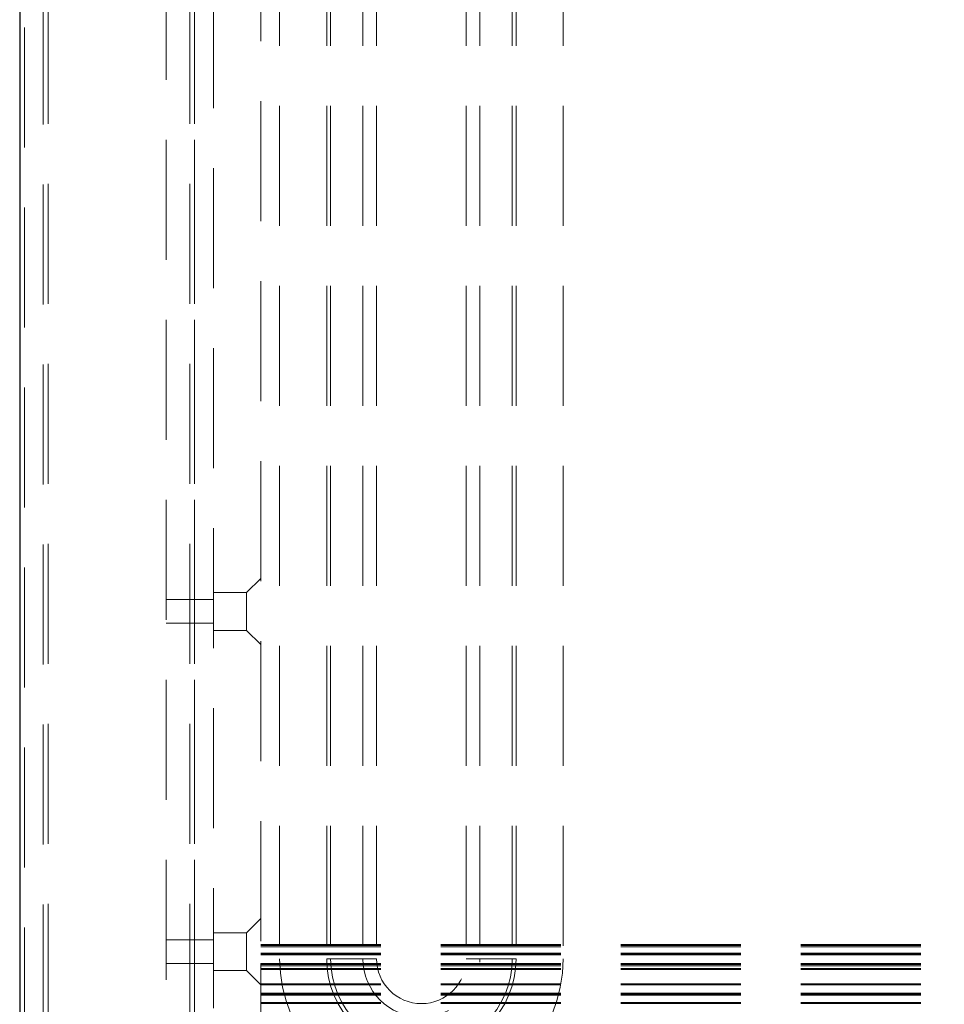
# Model space of a CAD drawing. Header units: millimetres. Extents: x 8 to 290, y 2 to 202.
# Tile 4 of 104: x 32 to 41, y 67 to 78. Entities that reach past the tile are written whole.
import ezdxf

# ---------------------------------------------------------------- set-up
doc = ezdxf.new("R2010")
doc.units = ezdxf.units.MM
doc.linetypes.add('HIDDEN', pattern=[1.905, 1.27, -0.635])

msp = doc.modelspace()

# ---------------------------------------------------------------- linework, layer by layer
at = {"color": 7, "linetype": 'Continuous', "lineweight": 25}
msp.add_line((31.58283, 111.53414), (31.58283, 61.83414), dxfattribs=at)
at = {"color": 7, "linetype": 'HIDDEN', "lineweight": 18}
for p, q in [((31.83283, 63.37909), (31.83283, 111.38414)), ((31.88283, 63.38414), (31.88283, 111.38414)), ((33.38283, 63.38414), (33.38283, 111.38414)), ((33.43283, 63.38414), (33.43283, 111.38414)), ((31.63283, 63.13414), (31.63283, 111.23414)), ((31.88283, 63.38414), (31.88283, 111.23414)), ((33.38283, 63.38414), (33.38283, 111.23414)), ((33.13283, 108.93414), (33.13283, 64.18414)), ((33.43283, 108.93414), (33.43283, 64.18414)), ((33.63283, 108.63414), (33.63283, 64.73414)), ((31.88283, 63.38414), (31.88283, 108.48414)), ((33.38283, 63.38414), (33.38283, 108.48414)), ((34.13283, 105.53414), (34.13283, 67.83414)), ((34.33283, 105.48414), (34.33283, 67.88414)), ((34.83108, 105.48414), (34.83108, 67.88414)), ((34.87204, 105.48414), (34.87204, 67.88414)), ((35.21448, 105.48414), (35.21448, 67.88414)), ((35.35783, 105.48414), (35.35783, 67.88414)), ((36.30783, 105.48414), (36.30783, 67.88414)), ((36.45118, 105.48414), (36.45118, 67.88414)), ((36.79362, 105.48414), (36.79362, 67.88414)), ((36.83458, 105.48414), (36.83458, 67.88414)), ((37.33283, 105.48414), (37.33283, 67.88414)), ((34.13283, 71.90914), (33.98283, 71.75914)), ((33.98283, 71.75914), (33.63283, 71.75914)), ((33.98283, 71.75914), (33.98283, 71.35914)), ((33.43283, 71.68414), (33.13283, 71.68414)), ((33.63283, 71.68414), (33.43283, 71.68414)), ((33.13283, 71.43414), (33.43283, 71.43414)), ((33.43283, 71.43414), (33.63283, 71.43414)), ((33.63283, 71.35914), (33.98283, 71.35914)), ((33.98283, 71.35914), (34.13283, 71.20914)), ((34.13283, 68.30914), (33.98283, 68.15914)), ((33.98283, 68.15914), (33.63283, 68.15914)), ((33.98283, 68.15914), (33.98283, 67.75914)), ((33.43283, 68.08414), (33.13283, 68.08414)), ((33.63283, 68.08414), (33.43283, 68.08414)), ((34.13283, 68.03414), (103.55783, 68.03414)), ((34.13283, 68.02414), (103.55783, 68.02414)), ((34.13283, 68.00914), (103.55783, 68.00914)), ((34.13283, 67.94414), (103.55783, 67.94414)), ((34.13283, 67.93414), (103.55783, 67.93414)), ((34.13283, 67.92414), (103.55783, 67.92414)), ((34.83108, 67.88414), (34.87204, 67.88414)), ((34.87204, 67.88414), (35.21448, 67.88414)), ((35.21448, 67.88414), (35.35783, 67.88414)), ((36.30783, 67.88414), (36.45118, 67.88414)), ((36.45118, 67.88414), (36.79362, 67.88414)), ((36.79362, 67.88414), (36.83458, 67.88414)), ((33.13283, 67.83414), (33.43283, 67.83414)), ((33.43283, 67.83414), (33.63283, 67.83414)), ((33.63283, 67.75914), (33.98283, 67.75914)), ((33.98283, 67.75914), (34.13283, 67.60914)), ((34.13283, 67.83414), (103.55783, 67.83414)), ((34.13283, 67.80914), (34.13283, 67.83414)), ((34.13283, 67.82414), (103.55783, 67.82414)), ((34.13283, 67.80914), (103.55783, 67.80914)), ((34.13283, 67.29414), (34.13283, 67.80914)), ((34.13283, 67.78015), (103.55783, 67.78015)), ((34.13283, 67.77061), (103.55783, 67.77061)), ((34.13283, 67.61914), (103.55783, 67.61914)), ((34.13283, 67.60914), (103.55783, 67.60914)), ((34.13283, 67.51914), (103.55783, 67.51914)), ((34.13283, 67.51767), (103.55783, 67.51767)), ((34.13283, 67.50914), (103.55783, 67.50914)), ((34.13283, 67.50812), (103.55783, 67.50812)), ((34.13283, 67.49914), (103.55783, 67.49914)), ((34.13283, 67.41914), (103.55783, 67.41914)), ((34.13283, 67.40914), (103.55783, 67.40914))]:
    msp.add_line(p, q, dxfattribs=at)
for radius in [1.5, 1.00175, 0.96079, 0.61835, 0.475]:
    msp.add_arc((35.83283, 67.88414), radius, 180, 0, dxfattribs=at)

doc.saveas('drawing.dxf')
